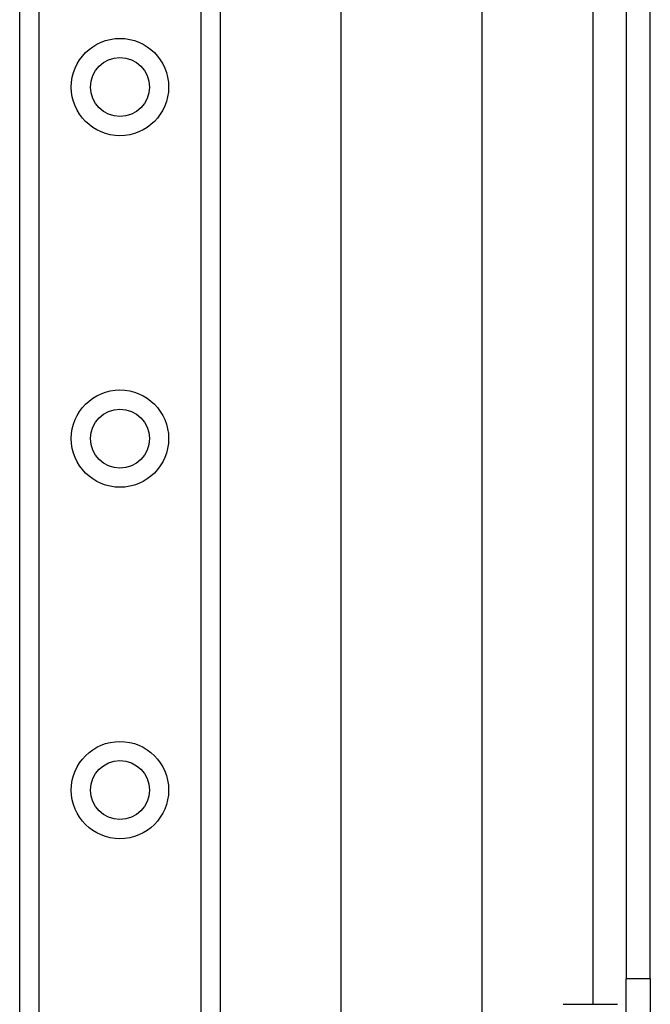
# Model space of a CAD drawing. Header units: inches. Extents: x 7 to 188, y 10 to 101.
# Tile 94 of 154: x 40.78 to 42.55, y 44.85 to 47.61. Entities that reach past the tile are written whole.
import ezdxf

# ---------------------------------------------------------------- set-up
doc = ezdxf.new("R2010")
doc.units = ezdxf.units.IN
doc.header["$MEASUREMENT"] = 0
doc.layers.add('Visible Edges(ANSI)', color=7, linetype='Continuous', lineweight=25)
doc.layers.add('Visible Tangent Edges(ANSI)', color=7, linetype='Continuous', lineweight=25)

msp = doc.modelspace()

# ---------------------------------------------------------------- linework, layer by layer
at = {"layer": 'Visible Edges(ANSI)'}
for p, q in [((40.7806, 27.4048), (40.7806, 72.3497)), ((41.3426, 72.3497), (41.3426, 27.4048)), ((41.6814, 43.7627), (41.6814, 55.9918)), ((42.0751, 55.1777), (42.0751, 44.5767)), ((42.4796, 54.8347), (42.4796, 44.9197)), ((42.5476, 44.9197), (42.5476, 54.8347)), ((42.4796, 44.6077), (42.4796, 44.9197)), ((42.5476, 44.9197), (42.5476, 44.6077)), ((42.3038, 44.8484), (42.4554, 44.8484))]:
    msp.add_line(p, q, dxfattribs=at)
for centre in [(41.0616, 47.4166), (41.0616, 46.4323), (41.0616, 45.4481)]:
    msp.add_circle(centre, 0.0825, dxfattribs=at)
at = {"layer": 'Visible Tangent Edges(ANSI)'}
for p, q in [((40.8344, 72.3497), (40.8344, 27.4048)), ((41.2887, 27.4048), (41.2887, 72.3497)), ((42.3866, 54.9061), (42.3866, 44.8484)), ((42.5476, 44.9197), (42.4796, 44.9197))]:
    msp.add_line(p, q, dxfattribs=at)
for centre in [(41.0616, 47.4166), (41.0616, 46.4323), (41.0616, 45.4481)]:
    msp.add_circle(centre, 0.1363, dxfattribs=at)

doc.saveas('drawing.dxf')
